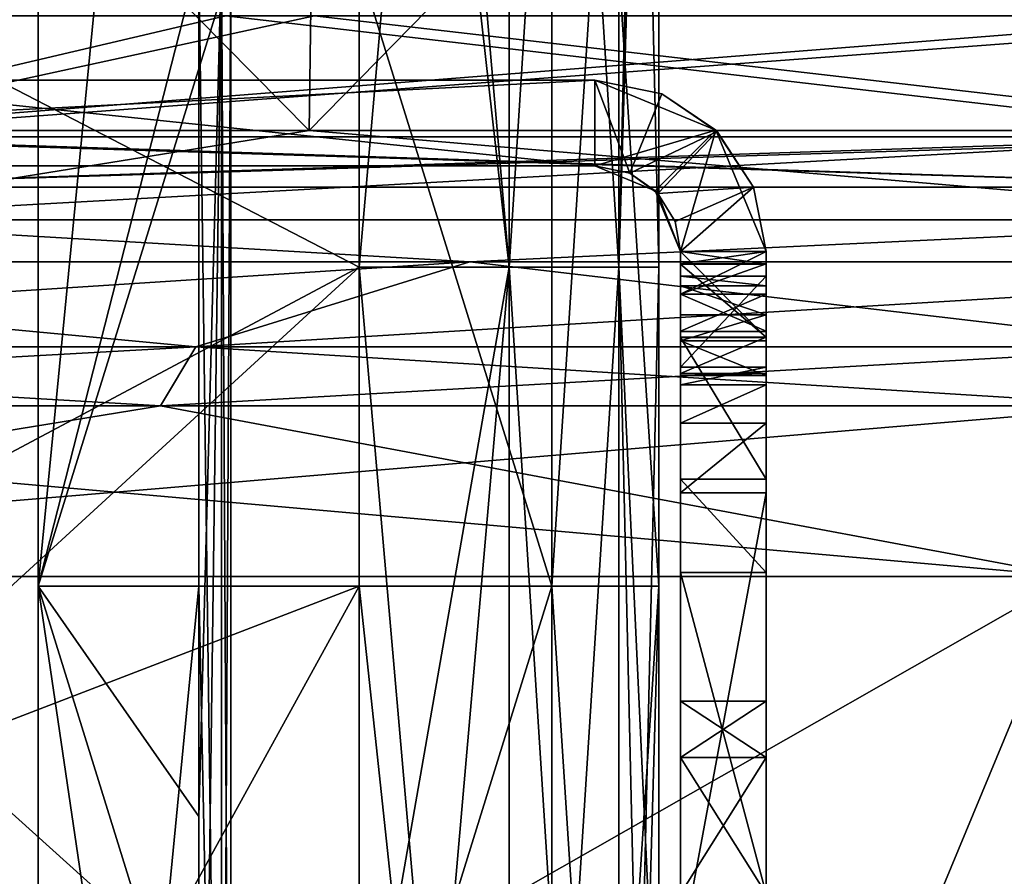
# Model space of a CAD drawing. Extents: x -207 to 207, y 0 to 988.
# Tile 20 of 144: x 45 to 68, y 186 to 206. Entities that reach past the tile are written whole.
import ezdxf

# ---------------------------------------------------------------- set-up
doc = ezdxf.new("R2010")
doc.units = 0
doc.header["$LTSCALE"] = 127.314815
for name, color, linetype in [('139', 7, 'CONTINUOUS'), ('140', 7, 'CONTINUOUS'), ('141', 7, 'CONTINUOUS'), ('142', 7, 'CONTINUOUS'), ('143', 7, 'CONTINUOUS'), ('144', 7, 'CONTINUOUS'), ('145', 7, 'CONTINUOUS'), ('146', 7, 'CONTINUOUS'), ('148', 7, 'CONTINUOUS'), ('163', 7, 'CONTINUOUS'), ('164', 7, 'CONTINUOUS'), ('165', 7, 'CONTINUOUS'), ('166', 7, 'CONTINUOUS'), ('167', 7, 'CONTINUOUS'), ('17', 7, 'CONTINUOUS'), ('173', 7, 'CONTINUOUS'), ('174', 7, 'CONTINUOUS'), ('175', 7, 'CONTINUOUS'), ('176', 7, 'CONTINUOUS'), ('177', 7, 'CONTINUOUS'), ('178', 7, 'CONTINUOUS'), ('179', 7, 'CONTINUOUS'), ('180', 7, 'CONTINUOUS'), ('181', 7, 'CONTINUOUS'), ('182', 7, 'CONTINUOUS'), ('20', 7, 'CONTINUOUS'), ('21', 7, 'CONTINUOUS'), ('22', 7, 'CONTINUOUS'), ('23', 7, 'CONTINUOUS'), ('24', 7, 'CONTINUOUS'), ('25', 7, 'CONTINUOUS'), ('26', 7, 'CONTINUOUS'), ('27', 7, 'CONTINUOUS'), ('28', 7, 'CONTINUOUS'), ('29', 7, 'CONTINUOUS'), ('30', 7, 'CONTINUOUS'), ('31', 7, 'CONTINUOUS'), ('32', 7, 'CONTINUOUS'), ('33', 7, 'CONTINUOUS'), ('34', 7, 'CONTINUOUS'), ('35', 7, 'CONTINUOUS'), ('36', 7, 'CONTINUOUS'), ('37', 7, 'CONTINUOUS'), ('38', 7, 'CONTINUOUS'), ('40', 7, 'CONTINUOUS'), ('678', 7, 'CONTINUOUS'), ('679', 7, 'CONTINUOUS'), ('680', 7, 'CONTINUOUS'), ('681', 7, 'CONTINUOUS'), ('682', 7, 'CONTINUOUS'), ('683', 7, 'CONTINUOUS'), ('684', 7, 'CONTINUOUS'), ('685', 7, 'CONTINUOUS'), ('686', 7, 'CONTINUOUS'), ('687', 7, 'CONTINUOUS'), ('701', 7, 'CONTINUOUS'), ('702', 7, 'CONTINUOUS')]:
    doc.layers.add(name, color=color, linetype=linetype)

msp = doc.modelspace()

# ---------------------------------------------------------------- linework, layer by layer
at = {"layer": '139', "color": 7, "linetype": 'CONTINUOUS'}
for points in [[(58.5, 203, -259), (19.753, 203, -199.776), (19.5, 203, -259), (58.5, 203, -259)], [(39.315, 203, -196.863), (19.753, 203, -199.776), (58.5, 203, -259), (39.315, 203, -196.863)], [(58.5, 203, -192.037), (39.315, 203, -196.863), (58.5, 203, -259), (58.5, 203, -192.037)]]:
    msp.add_3dface(points, dxfattribs=at)
at = {"layer": '140', "color": 7, "linetype": 'CONTINUOUS'}
for points in [[(39.315, 203, -196.863), (58.5, 203, -192.037), (39.315, 205, -196.863), (39.315, 203, -196.863)], [(58.5, 203, -192.037), (58.5, 205, -192.037), (39.315, 205, -196.863), (58.5, 203, -192.037)]]:
    msp.add_3dface(points, dxfattribs=at)
at = {"layer": '141', "color": 7, "linetype": 'CONTINUOUS'}
for points in [[(39.315, 205, -196.863), (58.5, 205, -192.037), (19.5, 205, -259), (39.315, 205, -196.863)], [(19.5, 205, -259), (58.5, 205, -192.037), (58.5, 205, -259), (19.5, 205, -259)]]:
    msp.add_3dface(points, dxfattribs=at)
at = {"layer": '142', "color": 7, "linetype": 'CONTINUOUS'}
for points in [[(58.5, 203, -259), (19.5, 203, -259), (58.5, 205, -259), (58.5, 203, -259)], [(19.5, 203, -259), (19.5, 205, -259), (58.5, 205, -259), (19.5, 203, -259)]]:
    msp.add_3dface(points, dxfattribs=at)
at = {"layer": '143', "color": 7, "linetype": 'CONTINUOUS'}
for points in [[(58.5, 203, -259), (58.5, 205, -259), (61.328, 203.828, -259), (58.5, 203, -259)], [(58.5, 203, -259), (61.328, 203.828, -259), (59.914, 202.414, -259), (58.5, 203, -259)], [(59.914, 202.414, -259), (61.328, 203.828, -259), (60.5, 201, -259), (59.914, 202.414, -259)], [(61.328, 203.828, -259), (62.5, 201, -259), (60.5, 201, -259), (61.328, 203.828, -259)]]:
    msp.add_3dface(points, dxfattribs=at)
at = {"layer": '144', "color": 7, "linetype": 'CONTINUOUS'}
for points in [[(58.5, 205, -259), (58.5, 205, -192.037), (60.064, 204.681, -191.554), (58.5, 205, -259)], [(61.328, 203.828, -259), (58.5, 205, -259), (60.064, 204.681, -191.554), (61.328, 203.828, -259)], [(61.358, 203.798, -191.143), (61.328, 203.828, -259), (60.064, 204.681, -191.554), (61.358, 203.798, -191.143)], [(62.5, 201, -259), (61.328, 203.828, -259), (62.5, 201, -224.886), (62.5, 201, -259)], [(62.5, 201, -224.886), (61.328, 203.828, -259), (62.5, 201, -190.773), (62.5, 201, -224.886)], [(62.5, 201, -190.773), (61.328, 203.828, -259), (62.209, 202.498, -190.868), (62.5, 201, -190.773)], [(62.209, 202.498, -190.868), (61.328, 203.828, -259), (61.358, 203.798, -191.143), (62.209, 202.498, -190.868)]]:
    msp.add_3dface(points, dxfattribs=at)
at = {"layer": '145', "color": 7, "linetype": 'CONTINUOUS'}
for points in [[(62.5, 201, -259), (62.5, 201, -224.886), (62.5, 200, -259), (62.5, 201, -259)], [(62.5, 201, -224.886), (62.5, 201, -190.773), (62.5, 195.366, -196.719), (62.5, 201, -224.886)], [(62.5, 201, -224.886), (62.5, 195.366, -196.719), (62.5, 195.366, -234.855), (62.5, 201, -224.886)], [(62.5, 201, -224.886), (62.5, 195.366, -234.855), (62.5, 200, -259), (62.5, 201, -224.886)], [(62.5, 195.366, -196.719), (62.5, 201, -190.773), (62.5, 200.7, -190.773), (62.5, 195.366, -196.719)], [(62.5, 195.366, -272.99), (62.5, 195.681, -311.458), (62.5, 201, -300), (62.5, 195.366, -272.99)], [(62.5, 200.707, -261.293), (62.5, 195.366, -272.99), (62.5, 201, -262), (62.5, 200.707, -261.293)], [(62.5, 201, -262), (62.5, 195.366, -272.99), (62.5, 201, -300), (62.5, 201, -262)], [(62.5, 201, -300), (62.5, 195.681, -311.458), (62.5, 198.99, -307.501), (62.5, 201, -300)], [(62.5, 200, -261), (62.5, 195.366, -272.99), (62.5, 200.707, -261.293), (62.5, 200, -261)], [(62.5, 199, -190.773), (62.5, 195.366, -196.719), (62.5, 200.7, -190.773), (62.5, 199, -190.773)], [(62.5, 200.426, -187.641), (62.5, 198.296, -163.3), (62.5, 198.106, -189.325), (62.5, 200.426, -187.641)], [(62.5, 200.196, -188.37), (62.5, 200.426, -187.641), (62.5, 198.913, -188.777), (62.5, 200.196, -188.37)], [(62.5, 198.913, -188.777), (62.5, 200.426, -187.641), (62.5, 198.106, -189.325), (62.5, 198.913, -188.777)], [(62.5, 199.517, -188.724), (62.5, 200.196, -188.37), (62.5, 198.913, -188.777), (62.5, 199.517, -188.724)], [(62.5, 200, -259), (62.5, 195.366, -234.855), (62.5, 199.135, -259.498), (62.5, 200, -259)], [(62.5, 199.131, -260.495), (62.5, 195.366, -272.99), (62.5, 200, -261), (62.5, 199.131, -260.495)], [(62.5, 195.366, -234.855), (62.5, 195.366, -272.99), (62.5, 199.135, -259.498), (62.5, 195.366, -234.855)], [(62.5, 199.135, -259.498), (62.5, 195.366, -272.99), (62.5, 199.131, -260.495), (62.5, 199.135, -259.498)], [(62.5, 198.148, -190.297), (62.5, 195.366, -196.719), (62.5, 199, -190.773), (62.5, 198.148, -190.297)], [(62.5, 197.888, -161.714), (62.5, 195.366, -196.719), (62.5, 198.296, -163.3), (62.5, 197.888, -161.714)], [(62.5, 198.296, -163.3), (62.5, 195.366, -196.719), (62.5, 198.106, -189.325), (62.5, 198.296, -163.3)], [(62.5, 198.106, -189.325), (62.5, 195.366, -196.719), (62.5, 198.148, -190.297), (62.5, 198.106, -189.325)], [(62.5, 196.99, -160.345), (62.5, 195.366, -196.719), (62.5, 197.888, -161.714), (62.5, 196.99, -160.345)], [(62.5, 195.366, -158.584), (62.5, 195.366, -196.719), (62.5, 196.99, -160.345), (62.5, 195.366, -158.584)], [(62.5, 195.681, -311.458), (62.5, 195.366, -272.99), (62.5, 190.5, -299.993), (62.5, 195.681, -311.458)], [(62.5, 193.501, -312.99), (62.5, 195.681, -311.458), (62.5, 178.499, -312.99), (62.5, 193.501, -312.99)], [(62.5, 178.499, -312.99), (62.5, 195.681, -311.458), (62.5, 173.01, -307.501), (62.5, 178.499, -312.99)], [(62.5, 173.01, -307.501), (62.5, 195.681, -311.458), (62.5, 186, -304.5), (62.5, 173.01, -307.501)], [(62.5, 186, -304.5), (62.5, 195.681, -311.458), (62.5, 189.182, -303.182), (62.5, 186, -304.5)], [(62.5, 189.182, -303.182), (62.5, 195.681, -311.458), (62.5, 190.5, -299.993), (62.5, 189.182, -303.182)], [(62.5, 155.23, -152.787), (62.5, 155.23, -188.34), (62.5, 195.366, -158.584), (62.5, 155.23, -152.787)], [(62.5, 183.146, -147.426), (62.5, 155.23, -152.787), (62.5, 195.366, -158.584), (62.5, 183.146, -147.426)], [(62.5, 155.23, -188.34), (62.5, 155.23, -223.894), (62.5, 195.366, -196.719), (62.5, 155.23, -188.34)], [(62.5, 195.366, -158.584), (62.5, 155.23, -188.34), (62.5, 195.366, -196.719), (62.5, 195.366, -158.584)], [(62.5, 155.23, -223.894), (62.5, 155.23, -259.447), (62.5, 195.366, -234.855), (62.5, 155.23, -223.894)], [(62.5, 195.366, -196.719), (62.5, 155.23, -223.894), (62.5, 195.366, -234.855), (62.5, 195.366, -196.719)], [(62.5, 155.23, -259.447), (62.5, 155.23, -295), (62.5, 195.366, -272.99), (62.5, 155.23, -259.447)], [(62.5, 195.366, -234.855), (62.5, 155.23, -259.447), (62.5, 195.366, -272.99), (62.5, 195.366, -234.855)], [(62.5, 195.366, -272.99), (62.5, 155.23, -295), (62.5, 166, -295), (62.5, 195.366, -272.99)], [(62.5, 184.586, -146.9), (62.5, 183.146, -147.426), (62.5, 195.366, -158.584), (62.5, 184.586, -146.9)], [(62.5, 195.366, -272.99), (62.5, 166, -295), (62.5, 186, -295.5), (62.5, 195.366, -272.99)], [(62.5, 190.5, -299.993), (62.5, 195.366, -272.99), (62.5, 189.184, -296.82), (62.5, 190.5, -299.993)], [(62.5, 189.184, -296.82), (62.5, 195.366, -272.99), (62.5, 186, -295.5), (62.5, 189.184, -296.82)], [(62.5, 186, -315), (62.5, 193.501, -312.99), (62.5, 178.499, -312.99), (62.5, 186, -315)]]:
    msp.add_3dface(points, dxfattribs=at)
at = {"layer": '146', "color": 7, "linetype": 'CONTINUOUS'}
for points in [[(62.5, 189.182, -303.182), (62.5, 190.5, -299.993), (60.5, 189.184, -303.18), (62.5, 189.182, -303.182)], [(62.5, 190.5, -299.993), (62.5, 189.184, -296.82), (60.5, 190.5, -300.007), (62.5, 190.5, -299.993)], [(62.5, 190.5, -299.993), (60.5, 190.5, -300.007), (60.5, 189.184, -303.18), (62.5, 190.5, -299.993)], [(62.5, 189.184, -296.82), (60.5, 189.182, -296.818), (60.5, 190.5, -300.007), (62.5, 189.184, -296.82)], [(62.5, 189.182, -303.182), (60.5, 189.184, -303.18), (60.5, 186, -304.5), (62.5, 189.182, -303.182)], [(62.5, 189.184, -296.82), (62.5, 186, -295.5), (60.5, 189.182, -296.818), (62.5, 189.184, -296.82)], [(62.5, 186, -304.5), (62.5, 189.182, -303.182), (60.5, 186, -304.5), (62.5, 186, -304.5)], [(62.5, 186, -295.5), (60.5, 186, -295.5), (60.5, 189.182, -296.818), (62.5, 186, -295.5)]]:
    msp.add_3dface(points, dxfattribs=at)
at = {"layer": '148', "color": 7, "linetype": 'CONTINUOUS'}
for points in [[(60.5, 201, -259), (60.5, 200, -259), (60.5, 195.366, -234.855), (60.5, 201, -259)], [(60.5, 201, -259), (60.5, 195.366, -234.855), (60.5, 201, -224.886), (60.5, 201, -259)], [(60.5, 201, -300), (60.5, 198.99, -307.501), (60.5, 195.366, -272.99), (60.5, 201, -300)], [(60.5, 201, -262), (60.5, 201, -300), (60.5, 195.366, -272.99), (60.5, 201, -262)], [(60.5, 201, -262), (60.5, 200, -261), (60.5, 200.707, -261.293), (60.5, 201, -262)], [(60.5, 200, -261), (60.5, 201, -262), (60.5, 199.135, -260.502), (60.5, 200, -261)], [(60.5, 199.135, -260.502), (60.5, 201, -262), (60.5, 195.366, -272.99), (60.5, 199.135, -260.502)], [(60.5, 195.366, -234.855), (60.5, 195.366, -196.719), (60.5, 201, -224.886), (60.5, 195.366, -234.855)], [(60.5, 201, -224.886), (60.5, 195.366, -196.719), (60.5, 199, -190.773), (60.5, 201, -224.886)], [(60.5, 201, -190.773), (60.5, 201, -224.886), (60.5, 200.7, -190.773), (60.5, 201, -190.773)], [(60.5, 200.7, -190.773), (60.5, 201, -224.886), (60.5, 199, -190.773), (60.5, 200.7, -190.773)], [(60.5, 200.196, -188.37), (60.5, 195.366, -158.584), (60.5, 200.426, -187.641), (60.5, 200.196, -188.37)], [(60.5, 200.426, -187.641), (60.5, 195.366, -158.584), (60.5, 198.296, -163.3), (60.5, 200.426, -187.641)], [(60.5, 199.517, -188.724), (60.5, 195.366, -158.584), (60.5, 200.196, -188.37), (60.5, 199.517, -188.724)], [(60.5, 200, -259), (60.5, 199.131, -259.505), (60.5, 195.366, -234.855), (60.5, 200, -259)], [(60.5, 198.913, -188.777), (60.5, 195.366, -158.584), (60.5, 199.517, -188.724), (60.5, 198.913, -188.777)], [(60.5, 199.131, -259.505), (60.5, 199.135, -260.502), (60.5, 195.366, -234.855), (60.5, 199.131, -259.505)], [(60.5, 199.135, -260.502), (60.5, 195.366, -272.99), (60.5, 195.366, -234.855), (60.5, 199.135, -260.502)], [(60.5, 199, -190.773), (60.5, 195.366, -196.719), (60.5, 198.148, -190.297), (60.5, 199, -190.773)], [(60.5, 198.99, -307.501), (60.5, 195.681, -311.458), (60.5, 195.366, -272.99), (60.5, 198.99, -307.501)], [(60.5, 198.106, -189.325), (60.5, 195.366, -158.584), (60.5, 198.913, -188.777), (60.5, 198.106, -189.325)], [(60.5, 198.296, -163.3), (60.5, 195.366, -158.584), (60.5, 197.888, -161.714), (60.5, 198.296, -163.3)], [(60.5, 195.366, -196.719), (60.5, 195.366, -158.584), (60.5, 198.148, -190.297), (60.5, 195.366, -196.719)], [(60.5, 198.148, -190.297), (60.5, 195.366, -158.584), (60.5, 198.106, -189.325), (60.5, 198.148, -190.297)], [(60.5, 197.888, -161.714), (60.5, 195.366, -158.584), (60.5, 196.99, -160.345), (60.5, 197.888, -161.714)], [(60.5, 173.01, -307.501), (60.5, 195.681, -311.458), (60.5, 193.501, -312.99), (60.5, 173.01, -307.501)], [(60.5, 195.681, -311.458), (60.5, 173.01, -307.501), (60.5, 186, -304.5), (60.5, 195.681, -311.458)], [(60.5, 195.366, -272.99), (60.5, 195.681, -311.458), (60.5, 189.182, -296.818), (60.5, 195.366, -272.99)], [(60.5, 189.182, -296.818), (60.5, 195.681, -311.458), (60.5, 190.5, -300.007), (60.5, 189.182, -296.818)], [(60.5, 190.5, -300.007), (60.5, 195.681, -311.458), (60.5, 189.184, -303.18), (60.5, 190.5, -300.007)], [(60.5, 189.184, -303.18), (60.5, 195.681, -311.458), (60.5, 186, -304.5), (60.5, 189.184, -303.18)], [(60.5, 195.366, -272.99), (60.5, 166, -295), (60.5, 155.23, -259.447), (60.5, 195.366, -272.99)], [(60.5, 166, -295), (60.5, 195.366, -272.99), (60.5, 186, -295.5), (60.5, 166, -295)], [(60.5, 195.366, -234.855), (60.5, 195.366, -272.99), (60.5, 155.23, -259.447), (60.5, 195.366, -234.855)], [(60.5, 186, -295.5), (60.5, 195.366, -272.99), (60.5, 189.182, -296.818), (60.5, 186, -295.5)], [(60.5, 195.366, -196.719), (60.5, 195.366, -234.855), (60.5, 155.23, -223.894), (60.5, 195.366, -196.719)], [(60.5, 155.23, -223.894), (60.5, 195.366, -234.855), (60.5, 155.23, -259.447), (60.5, 155.23, -223.894)], [(60.5, 195.366, -158.584), (60.5, 195.366, -196.719), (60.5, 155.23, -188.34), (60.5, 195.366, -158.584)], [(60.5, 155.23, -188.34), (60.5, 195.366, -196.719), (60.5, 155.23, -223.894), (60.5, 155.23, -188.34)], [(60.5, 184.586, -146.9), (60.5, 195.366, -158.584), (60.5, 183.147, -147.426), (60.5, 184.586, -146.9)], [(60.5, 183.147, -147.426), (60.5, 195.366, -158.584), (60.5, 155.23, -152.787), (60.5, 183.147, -147.426)], [(60.5, 155.23, -152.787), (60.5, 195.366, -158.584), (60.5, 155.23, -188.34), (60.5, 155.23, -152.787)], [(60.5, 186, -315), (60.5, 178.499, -312.99), (60.5, 193.501, -312.99), (60.5, 186, -315)], [(60.5, 178.499, -312.99), (60.5, 173.01, -307.501), (60.5, 193.501, -312.99), (60.5, 178.499, -312.99)]]:
    msp.add_3dface(points, dxfattribs=at)
at = {"layer": '163', "color": 7, "linetype": 'CONTINUOUS'}
for points in [[(62.5, 201, -300), (62.5, 198.99, -307.501), (60.5, 201, -300), (62.5, 201, -300)], [(60.5, 201, -300), (62.5, 198.99, -307.501), (60.5, 198.99, -307.501), (60.5, 201, -300)], [(62.5, 198.99, -307.501), (62.5, 195.681, -311.458), (60.5, 198.99, -307.501), (62.5, 198.99, -307.501)], [(60.5, 198.99, -307.501), (62.5, 195.681, -311.458), (60.5, 195.681, -311.458), (60.5, 198.99, -307.501)], [(62.5, 195.681, -311.458), (62.5, 193.501, -312.99), (60.5, 195.681, -311.458), (62.5, 195.681, -311.458)], [(60.5, 195.681, -311.458), (62.5, 193.501, -312.99), (60.5, 193.501, -312.99), (60.5, 195.681, -311.458)], [(62.5, 193.501, -312.99), (62.5, 186, -315), (60.5, 193.501, -312.99), (62.5, 193.501, -312.99)], [(62.5, 186, -315), (60.5, 186, -315), (60.5, 193.501, -312.99), (62.5, 186, -315)]]:
    msp.add_3dface(points, dxfattribs=at)
at = {"layer": '164', "color": 7, "linetype": 'CONTINUOUS'}
for points in [[(62.5, 201, -262), (62.5, 201, -300), (60.5, 201, -262), (62.5, 201, -262)], [(62.5, 201, -300), (60.5, 201, -300), (60.5, 201, -262), (62.5, 201, -300)]]:
    msp.add_3dface(points, dxfattribs=at)
at = {"layer": '165', "color": 7, "linetype": 'CONTINUOUS'}
for points in [[(62.5, 200.707, -261.293), (62.5, 201, -262), (60.5, 200.707, -261.293), (62.5, 200.707, -261.293)], [(62.5, 201, -262), (60.5, 201, -262), (60.5, 200.707, -261.293), (62.5, 201, -262)], [(62.5, 200, -261), (62.5, 200.707, -261.293), (60.5, 200, -261), (62.5, 200, -261)], [(60.5, 200, -261), (62.5, 200.707, -261.293), (60.5, 200.707, -261.293), (60.5, 200, -261)]]:
    msp.add_3dface(points, dxfattribs=at)
at = {"layer": '166', "color": 7, "linetype": 'CONTINUOUS'}
for points in [[(62.5, 200, -259), (62.5, 199.135, -259.498), (60.5, 200, -259), (62.5, 200, -259)], [(60.5, 200, -259), (62.5, 199.135, -259.498), (60.5, 199.131, -259.505), (60.5, 200, -259)], [(62.5, 199.131, -260.495), (62.5, 200, -261), (60.5, 199.135, -260.502), (62.5, 199.131, -260.495)], [(62.5, 200, -261), (60.5, 200, -261), (60.5, 199.135, -260.502), (62.5, 200, -261)], [(62.5, 199.135, -259.498), (62.5, 199.131, -260.495), (60.5, 199.131, -259.505), (62.5, 199.135, -259.498)], [(60.5, 199.131, -259.505), (62.5, 199.131, -260.495), (60.5, 199.135, -260.502), (60.5, 199.131, -259.505)]]:
    msp.add_3dface(points, dxfattribs=at)
at = {"layer": '167', "color": 7, "linetype": 'CONTINUOUS'}
for points in [[(60.5, 201, -259), (62.5, 201, -259), (60.5, 200, -259), (60.5, 201, -259)], [(62.5, 201, -259), (62.5, 200, -259), (60.5, 200, -259), (62.5, 201, -259)]]:
    msp.add_3dface(points, dxfattribs=at)
at = {"layer": '17', "color": 7, "linetype": 'CONTINUOUS'}
for points in [[(53, 220.704, -340), (53, 200.636, -340), (39, 207.876, -340), (53, 220.704, -340)], [(39, 207.876, -340), (53, 200.636, -340), (39, 193.182, -340), (39, 207.876, -340)], [(53, 200.636, -340), (53, 180.568, -340), (39, 193.182, -340), (53, 200.636, -340)], [(39, 193.182, -340), (53, 180.568, -340), (39, 167.741, -340), (39, 193.182, -340)]]:
    msp.add_3dface(points, dxfattribs=at)
at = {"layer": '173', "color": 7, "linetype": 'CONTINUOUS'}
for points in [[(62.5, 195.366, -158.584), (62.5, 196.99, -160.345), (60.5, 195.366, -158.584), (62.5, 195.366, -158.584)], [(60.5, 195.366, -158.584), (62.5, 196.99, -160.345), (60.5, 196.99, -160.345), (60.5, 195.366, -158.584)], [(62.5, 184.586, -146.9), (62.5, 195.366, -158.584), (60.5, 184.586, -146.9), (62.5, 184.586, -146.9)], [(62.5, 195.366, -158.584), (60.5, 195.366, -158.584), (60.5, 184.586, -146.9), (62.5, 195.366, -158.584)]]:
    msp.add_3dface(points, dxfattribs=at)
at = {"layer": '174', "color": 7, "linetype": 'CONTINUOUS'}
for points in [[(62.5, 197.888, -161.714), (62.5, 198.296, -163.3), (60.5, 197.888, -161.714), (62.5, 197.888, -161.714)], [(62.5, 198.296, -163.3), (60.5, 198.296, -163.3), (60.5, 197.888, -161.714), (62.5, 198.296, -163.3)], [(62.5, 196.99, -160.345), (62.5, 197.888, -161.714), (60.5, 196.99, -160.345), (62.5, 196.99, -160.345)], [(62.5, 197.888, -161.714), (60.5, 197.888, -161.714), (60.5, 196.99, -160.345), (62.5, 197.888, -161.714)]]:
    msp.add_3dface(points, dxfattribs=at)
at = {"layer": '175', "color": 7, "linetype": 'CONTINUOUS'}
for points in [[(62.5, 198.296, -163.3), (62.5, 200.426, -187.641), (60.5, 198.296, -163.3), (62.5, 198.296, -163.3)], [(62.5, 200.426, -187.641), (60.5, 200.426, -187.641), (60.5, 198.296, -163.3), (62.5, 200.426, -187.641)]]:
    msp.add_3dface(points, dxfattribs=at)
at = {"layer": '176', "color": 7, "linetype": 'CONTINUOUS'}
for points in [[(62.5, 200.426, -187.641), (62.5, 200.196, -188.37), (60.5, 200.426, -187.641), (62.5, 200.426, -187.641)], [(62.5, 200.196, -188.37), (60.5, 200.196, -188.37), (60.5, 200.426, -187.641), (62.5, 200.196, -188.37)], [(62.5, 200.196, -188.37), (62.5, 199.517, -188.724), (60.5, 200.196, -188.37), (62.5, 200.196, -188.37)], [(62.5, 199.517, -188.724), (60.5, 199.517, -188.724), (60.5, 200.196, -188.37), (62.5, 199.517, -188.724)]]:
    msp.add_3dface(points, dxfattribs=at)
at = {"layer": '177', "color": 7, "linetype": 'CONTINUOUS'}
for points in [[(62.5, 199.517, -188.724), (62.5, 198.913, -188.777), (60.5, 198.913, -188.777), (62.5, 199.517, -188.724)], [(62.5, 199.517, -188.724), (60.5, 198.913, -188.777), (60.5, 199.517, -188.724), (62.5, 199.517, -188.724)]]:
    msp.add_3dface(points, dxfattribs=at)
at = {"layer": '178', "color": 7, "linetype": 'CONTINUOUS'}
for points in [[(62.5, 198.148, -190.297), (62.5, 199, -190.773), (60.5, 198.148, -190.297), (62.5, 198.148, -190.297)], [(62.5, 199, -190.773), (60.5, 199, -190.773), (60.5, 198.148, -190.297), (62.5, 199, -190.773)], [(62.5, 198.913, -188.777), (62.5, 198.106, -189.325), (60.5, 198.913, -188.777), (62.5, 198.913, -188.777)], [(62.5, 198.106, -189.325), (60.5, 198.106, -189.325), (60.5, 198.913, -188.777), (62.5, 198.106, -189.325)], [(62.5, 198.106, -189.325), (62.5, 198.148, -190.297), (60.5, 198.106, -189.325), (62.5, 198.106, -189.325)], [(62.5, 198.148, -190.297), (60.5, 198.148, -190.297), (60.5, 198.106, -189.325), (62.5, 198.148, -190.297)]]:
    msp.add_3dface(points, dxfattribs=at)
at = {"layer": '179', "color": 7, "linetype": 'CONTINUOUS'}
for points in [[(62.5, 199, -190.773), (62.5, 200.7, -190.773), (60.5, 200.7, -190.773), (62.5, 199, -190.773)], [(62.5, 199, -190.773), (60.5, 200.7, -190.773), (60.5, 199, -190.773), (62.5, 199, -190.773)]]:
    msp.add_3dface(points, dxfattribs=at)
at = {"layer": '180', "color": 7, "linetype": 'CONTINUOUS'}
for points in [[(62.5, 200.7, -190.773), (62.5, 201, -190.773), (60.5, 201, -190.773), (62.5, 200.7, -190.773)], [(62.5, 200.7, -190.773), (60.5, 201, -190.773), (60.5, 200.7, -190.773), (62.5, 200.7, -190.773)]]:
    msp.add_3dface(points, dxfattribs=at)
at = {"layer": '181', "color": 7, "linetype": 'CONTINUOUS'}
for points in [[(58.5, 205, -192.037), (58.5, 203, -192.037), (59.319, 202.825, -191.531), (58.5, 205, -192.037)], [(60.064, 204.681, -191.554), (58.5, 205, -192.037), (59.319, 202.825, -191.531), (60.064, 204.681, -191.554)], [(61.358, 203.798, -191.143), (60.064, 204.681, -191.554), (59.319, 202.825, -191.531), (61.358, 203.798, -191.143)], [(61.358, 203.798, -191.143), (59.319, 202.825, -191.531), (59.972, 202.354, -191.115), (61.358, 203.798, -191.143)], [(62.209, 202.498, -190.868), (61.358, 203.798, -191.143), (59.972, 202.354, -191.115), (62.209, 202.498, -190.868)], [(62.209, 202.498, -190.868), (59.972, 202.354, -191.115), (60.375, 201.697, -190.855), (62.209, 202.498, -190.868)], [(60.5, 201, -190.773), (62.209, 202.498, -190.868), (60.375, 201.697, -190.855), (60.5, 201, -190.773)], [(62.5, 201, -190.773), (62.209, 202.498, -190.868), (60.5, 201, -190.773), (62.5, 201, -190.773)]]:
    msp.add_3dface(points, dxfattribs=at)
at = {"layer": '182', "color": 7, "linetype": 'CONTINUOUS'}
for points in [[(58.5, 203, -192.037), (58.5, 203, -259), (59.914, 202.414, -259), (58.5, 203, -192.037)], [(58.5, 203, -192.037), (59.914, 202.414, -259), (59.319, 202.825, -191.531), (58.5, 203, -192.037)], [(59.319, 202.825, -191.531), (59.914, 202.414, -259), (59.972, 202.354, -191.115), (59.319, 202.825, -191.531)], [(59.914, 202.414, -259), (60.5, 201, -259), (59.972, 202.354, -191.115), (59.914, 202.414, -259)], [(59.972, 202.354, -191.115), (60.5, 201, -259), (60.375, 201.697, -190.855), (59.972, 202.354, -191.115)], [(60.5, 201, -259), (60.5, 201, -224.886), (60.375, 201.697, -190.855), (60.5, 201, -259)], [(60.5, 201, -224.886), (60.5, 201, -190.773), (60.375, 201.697, -190.855), (60.5, 201, -224.886)]]:
    msp.add_3dface(points, dxfattribs=at)
at = {"layer": '20', "color": 7, "linetype": 'CONTINUOUS'}
for points in [[(53, 220.704, -340), (56.5, 240.771, -339.062), (53, 200.636, -340), (53, 220.704, -340)], [(53, 200.636, -340), (56.5, 240.771, -339.062), (56.5, 200.636, -339.062), (53, 200.636, -340)], [(56.5, 240.771, -339.062), (59.062, 240.771, -336.5), (56.5, 200.636, -339.062), (56.5, 240.771, -339.062)], [(56.5, 200.636, -339.062), (59.062, 240.771, -336.5), (59.062, 200.636, -336.5), (56.5, 200.636, -339.062)], [(60, 240.771, -333), (60, 231.818, -333), (59.062, 200.636, -336.5), (60, 240.771, -333)], [(59.062, 240.771, -336.5), (60, 240.771, -333), (59.062, 200.636, -336.5), (59.062, 240.771, -336.5)], [(60, 231.818, -333), (60, 200.636, -333), (59.062, 200.636, -336.5), (60, 231.818, -333)], [(53, 200.636, -340), (56.5, 200.636, -339.062), (53, 180.568, -340), (53, 200.636, -340)], [(53, 180.568, -340), (56.5, 200.636, -339.062), (53, 160.501, -340), (53, 180.568, -340)], [(53, 160.501, -340), (56.5, 200.636, -339.062), (56.5, 160.501, -339.062), (53, 160.501, -340)], [(56.5, 200.636, -339.062), (59.062, 200.636, -336.5), (56.5, 160.501, -339.062), (56.5, 200.636, -339.062)], [(56.5, 160.501, -339.062), (59.062, 200.636, -336.5), (59.062, 160.501, -336.5), (56.5, 160.501, -339.062)], [(60, 200.636, -333), (60, 193.182, -333), (59.062, 160.501, -336.5), (60, 200.636, -333)], [(59.062, 200.636, -336.5), (60, 200.636, -333), (59.062, 160.501, -336.5), (59.062, 200.636, -336.5)], [(60, 193.182, -333), (60, 160.501, -333), (59.062, 160.501, -336.5), (60, 193.182, -333)]]:
    msp.add_3dface(points, dxfattribs=at)
at = {"layer": '21', "color": 7, "linetype": 'CONTINUOUS'}
for points in [[(60, 231.818, -307.5), (60, 193.182, -307.5), (60, 231.818, -333), (60, 231.818, -307.5)], [(60, 231.818, -333), (60, 193.182, -307.5), (60, 200.636, -333), (60, 231.818, -333)], [(60, 200.636, -333), (60, 193.182, -307.5), (60, 193.182, -333), (60, 200.636, -333)], [(60, 193.182, -307.5), (60, 154.545, -307.5), (60, 193.182, -333), (60, 193.182, -307.5)], [(60, 193.182, -333), (60, 154.545, -307.5), (60, 160.501, -333), (60, 193.182, -333)]]:
    msp.add_3dface(points, dxfattribs=at)
at = {"layer": '22', "color": 7, "linetype": 'CONTINUOUS'}
for points in [[(57.5, 231.818, -307.5), (57.5, 193.182, -307.5), (60, 231.818, -307.5), (57.5, 231.818, -307.5)], [(60, 231.818, -307.5), (57.5, 193.182, -307.5), (60, 193.182, -307.5), (60, 231.818, -307.5)], [(57.5, 193.182, -307.5), (57.5, 154.545, -307.5), (60, 193.182, -307.5), (57.5, 193.182, -307.5)], [(60, 193.182, -307.5), (57.5, 154.545, -307.5), (60, 154.545, -307.5), (60, 193.182, -307.5)]]:
    msp.add_3dface(points, dxfattribs=at)
at = {"layer": '23', "color": 7, "linetype": 'CONTINUOUS'}
for points in [[(57.5, 231.818, -315), (57.5, 193.182, -315), (57.5, 231.818, -307.5), (57.5, 231.818, -315)], [(57.5, 231.818, -307.5), (57.5, 193.182, -315), (57.5, 193.182, -307.5), (57.5, 231.818, -307.5)], [(57.5, 193.182, -315), (57.5, 154.545, -315), (57.5, 193.182, -307.5), (57.5, 193.182, -315)], [(57.5, 193.182, -307.5), (57.5, 154.545, -315), (57.5, 154.545, -307.5), (57.5, 193.182, -307.5)]]:
    msp.add_3dface(points, dxfattribs=at)
at = {"layer": '24', "color": 7, "linetype": 'CONTINUOUS'}
for points in [[(45.5, 231.818, -315), (45.5, 193.182, -315), (57.5, 231.818, -315), (45.5, 231.818, -315)], [(57.5, 231.818, -315), (45.5, 193.182, -315), (57.5, 193.182, -315), (57.5, 231.818, -315)], [(45.5, 193.182, -315), (45.5, 154.545, -315), (57.5, 193.182, -315), (45.5, 193.182, -315)], [(57.5, 193.182, -315), (45.5, 154.545, -315), (57.5, 154.545, -315), (57.5, 193.182, -315)]]:
    msp.add_3dface(points, dxfattribs=at)
at = {"layer": '25', "color": 7, "linetype": 'CONTINUOUS'}
for points in [[(45.5, 231.818, -306.5), (45.5, 193.182, -306.5), (45.5, 231.818, -315), (45.5, 231.818, -306.5)], [(45.5, 231.818, -315), (45.5, 193.182, -306.5), (45.5, 193.182, -315), (45.5, 231.818, -315)], [(45.5, 193.182, -306.5), (45.5, 154.545, -306.5), (45.5, 193.182, -315), (45.5, 193.182, -306.5)], [(45.5, 193.182, -315), (45.5, 154.545, -306.5), (45.5, 154.545, -315), (45.5, 193.182, -315)]]:
    msp.add_3dface(points, dxfattribs=at)
at = {"layer": '26', "color": 7, "linetype": 'CONTINUOUS'}
for points in [[(45.5, 231.818, -295), (45.5, 193.182, -295), (45.5, 231.818, -305), (45.5, 231.818, -295)], [(45.5, 231.818, -305), (45.5, 193.182, -295), (45.5, 193.182, -305), (45.5, 231.818, -305)], [(45.5, 193.182, -295), (45.5, 154.545, -295), (45.5, 193.182, -305), (45.5, 193.182, -295)], [(45.5, 193.182, -305), (45.5, 154.545, -295), (45.5, 154.545, -305), (45.5, 193.182, -305)]]:
    msp.add_3dface(points, dxfattribs=at)
at = {"layer": '27', "color": 7, "linetype": 'CONTINUOUS'}
for points in [[(45.5, 231.818, -285), (45.5, 193.182, -285), (45.5, 231.818, -293.5), (45.5, 231.818, -285)], [(45.5, 231.818, -293.5), (45.5, 193.182, -285), (45.5, 193.182, -293.5), (45.5, 231.818, -293.5)], [(45.5, 193.182, -285), (45.5, 154.545, -285), (45.5, 193.182, -293.5), (45.5, 193.182, -285)], [(45.5, 193.182, -293.5), (45.5, 154.545, -285), (45.5, 154.545, -293.5), (45.5, 193.182, -293.5)]]:
    msp.add_3dface(points, dxfattribs=at)
at = {"layer": '28', "color": 7, "linetype": 'CONTINUOUS'}
for points in [[(45.5, 231.818, -306.5), (49.25, 207.876, -306.5), (45.5, 193.182, -306.5), (45.5, 231.818, -306.5)], [(49.25, 207.876, -306.5), (49.25, 187.809, -306.5), (45.5, 193.182, -306.5), (49.25, 207.876, -306.5)], [(49.25, 187.809, -306.5), (49.25, 167.741, -306.5), (45.5, 193.182, -306.5), (49.25, 187.809, -306.5)], [(45.5, 193.182, -306.5), (49.25, 167.741, -306.5), (45.5, 154.545, -306.5), (45.5, 193.182, -306.5)]]:
    msp.add_3dface(points, dxfattribs=at)
at = {"layer": '29', "color": 7, "linetype": 'CONTINUOUS'}
for points in [[(49.25, 207.876, -305), (49.25, 193.182, -305), (49.78, 167.741, -305.22), (49.25, 207.876, -305)], [(49.25, 207.876, -305), (49.78, 167.741, -305.22), (49.78, 207.876, -305.22), (49.25, 207.876, -305)], [(49.78, 167.741, -306.28), (49.25, 167.741, -306.5), (49.78, 207.876, -306.28), (49.78, 167.741, -306.28)], [(49.78, 207.876, -306.28), (49.25, 167.741, -306.5), (49.25, 187.809, -306.5), (49.78, 207.876, -306.28)], [(49.25, 207.876, -306.5), (49.78, 207.876, -306.28), (49.25, 187.809, -306.5), (49.25, 207.876, -306.5)], [(49.78, 167.741, -305.22), (50, 167.741, -305.75), (49.78, 207.876, -305.22), (49.78, 167.741, -305.22)], [(50, 167.741, -305.75), (49.78, 167.741, -306.28), (50, 207.876, -305.75), (50, 167.741, -305.75)], [(49.78, 207.876, -305.22), (50, 167.741, -305.75), (50, 207.876, -305.75), (49.78, 207.876, -305.22)], [(50, 207.876, -305.75), (49.78, 167.741, -306.28), (49.78, 207.876, -306.28), (50, 207.876, -305.75)], [(49.25, 193.182, -305), (49.25, 167.741, -305), (49.78, 167.741, -305.22), (49.25, 193.182, -305)]]:
    msp.add_3dface(points, dxfattribs=at)
at = {"layer": '30', "color": 7, "linetype": 'CONTINUOUS'}
for points in [[(45.5, 231.818, -305), (45.5, 193.182, -305), (49.25, 231.818, -305), (45.5, 231.818, -305)], [(49.25, 231.818, -305), (45.5, 193.182, -305), (49.25, 207.876, -305), (49.25, 231.818, -305)], [(49.25, 207.876, -305), (45.5, 193.182, -305), (49.25, 193.182, -305), (49.25, 207.876, -305)], [(45.5, 193.182, -305), (45.5, 154.545, -305), (49.25, 193.182, -305), (45.5, 193.182, -305)], [(49.25, 193.182, -305), (45.5, 154.545, -305), (49.25, 167.741, -305), (49.25, 193.182, -305)]]:
    msp.add_3dface(points, dxfattribs=at)
at = {"layer": '31', "color": 7, "linetype": 'CONTINUOUS'}
for points in [[(45.5, 231.818, -295), (49.25, 207.876, -295), (45.5, 193.182, -295), (45.5, 231.818, -295)], [(49.25, 207.876, -295), (49.25, 187.809, -295), (45.5, 193.182, -295), (49.25, 207.876, -295)], [(49.25, 187.809, -295), (49.25, 167.741, -295), (45.5, 193.182, -295), (49.25, 187.809, -295)], [(45.5, 193.182, -295), (49.25, 167.741, -295), (45.5, 154.545, -295), (45.5, 193.182, -295)]]:
    msp.add_3dface(points, dxfattribs=at)
at = {"layer": '32', "color": 7, "linetype": 'CONTINUOUS'}
for points in [[(49.25, 207.876, -293.5), (49.25, 193.182, -293.5), (49.78, 167.741, -293.72), (49.25, 207.876, -293.5)], [(49.25, 207.876, -293.5), (49.78, 167.741, -293.72), (49.78, 207.876, -293.72), (49.25, 207.876, -293.5)], [(49.78, 167.741, -294.78), (49.25, 167.741, -295), (49.78, 207.876, -294.78), (49.78, 167.741, -294.78)], [(49.78, 207.876, -294.78), (49.25, 167.741, -295), (49.25, 187.809, -295), (49.78, 207.876, -294.78)], [(49.25, 207.876, -295), (49.78, 207.876, -294.78), (49.25, 187.809, -295), (49.25, 207.876, -295)], [(49.78, 167.741, -293.72), (50, 167.741, -294.25), (49.78, 207.876, -293.72), (49.78, 167.741, -293.72)], [(50, 167.741, -294.25), (49.78, 167.741, -294.78), (50, 207.876, -294.25), (50, 167.741, -294.25)], [(49.78, 207.876, -293.72), (50, 167.741, -294.25), (50, 207.876, -294.25), (49.78, 207.876, -293.72)], [(50, 207.876, -294.25), (49.78, 167.741, -294.78), (49.78, 207.876, -294.78), (50, 207.876, -294.25)], [(49.25, 193.182, -293.5), (49.25, 167.741, -293.5), (49.78, 167.741, -293.72), (49.25, 193.182, -293.5)]]:
    msp.add_3dface(points, dxfattribs=at)
at = {"layer": '33', "color": 7, "linetype": 'CONTINUOUS'}
for points in [[(45.5, 231.818, -293.5), (45.5, 193.182, -293.5), (49.25, 231.818, -293.5), (45.5, 231.818, -293.5)], [(49.25, 231.818, -293.5), (45.5, 193.182, -293.5), (49.25, 207.876, -293.5), (49.25, 231.818, -293.5)], [(49.25, 207.876, -293.5), (45.5, 193.182, -293.5), (49.25, 193.182, -293.5), (49.25, 207.876, -293.5)], [(45.5, 193.182, -293.5), (45.5, 154.545, -293.5), (49.25, 193.182, -293.5), (45.5, 193.182, -293.5)], [(49.25, 193.182, -293.5), (45.5, 154.545, -293.5), (49.25, 167.741, -293.5), (49.25, 193.182, -293.5)]]:
    msp.add_3dface(points, dxfattribs=at)
at = {"layer": '34', "color": 7, "linetype": 'CONTINUOUS'}
for points in [[(57.5, 231.818, -285), (57.5, 193.182, -285), (45.5, 231.818, -285), (57.5, 231.818, -285)], [(45.5, 231.818, -285), (57.5, 193.182, -285), (45.5, 193.182, -285), (45.5, 231.818, -285)], [(57.5, 193.182, -285), (57.5, 154.545, -285), (45.5, 193.182, -285), (57.5, 193.182, -285)], [(45.5, 193.182, -285), (57.5, 154.545, -285), (45.5, 154.545, -285), (45.5, 193.182, -285)]]:
    msp.add_3dface(points, dxfattribs=at)
at = {"layer": '35', "color": 7, "linetype": 'CONTINUOUS'}
for points in [[(57.5, 231.818, -292.5), (57.5, 193.182, -292.5), (57.5, 231.818, -285), (57.5, 231.818, -292.5)], [(57.5, 231.818, -285), (57.5, 193.182, -292.5), (57.5, 193.182, -285), (57.5, 231.818, -285)], [(57.5, 193.182, -292.5), (57.5, 154.545, -292.5), (57.5, 193.182, -285), (57.5, 193.182, -292.5)], [(57.5, 193.182, -285), (57.5, 154.545, -292.5), (57.5, 154.545, -285), (57.5, 193.182, -285)]]:
    msp.add_3dface(points, dxfattribs=at)
at = {"layer": '36', "color": 7, "linetype": 'CONTINUOUS'}
for points in [[(60, 231.818, -292.5), (60, 193.182, -292.5), (57.5, 231.818, -292.5), (60, 231.818, -292.5)], [(57.5, 231.818, -292.5), (60, 193.182, -292.5), (57.5, 193.182, -292.5), (57.5, 231.818, -292.5)], [(60, 193.182, -292.5), (60, 154.545, -292.5), (57.5, 193.182, -292.5), (60, 193.182, -292.5)], [(57.5, 193.182, -292.5), (60, 154.545, -292.5), (57.5, 154.545, -292.5), (57.5, 193.182, -292.5)]]:
    msp.add_3dface(points, dxfattribs=at)
at = {"layer": '37', "color": 7, "linetype": 'CONTINUOUS'}
for points in [[(60, 220.704, -267), (60, 200.636, -267), (60, 231.818, -292.5), (60, 220.704, -267)], [(60, 231.818, -292.5), (60, 200.636, -267), (60, 193.182, -292.5), (60, 231.818, -292.5)], [(60, 200.636, -267), (60, 180.568, -267), (60, 193.182, -292.5), (60, 200.636, -267)], [(60, 180.568, -267), (60, 160.501, -267), (60, 193.182, -292.5), (60, 180.568, -267)], [(60, 193.182, -292.5), (60, 160.501, -267), (60, 154.545, -292.5), (60, 193.182, -292.5)]]:
    msp.add_3dface(points, dxfattribs=at)
at = {"layer": '38', "color": 7, "linetype": 'CONTINUOUS'}
for points in [[(53, 240.771, -260), (53, 231.818, -260), (56.5, 200.636, -260.938), (53, 240.771, -260)], [(56.5, 240.771, -260.938), (53, 240.771, -260), (56.5, 200.636, -260.938), (56.5, 240.771, -260.938)], [(59.062, 240.771, -263.5), (56.5, 240.771, -260.938), (59.062, 200.636, -263.5), (59.062, 240.771, -263.5)], [(59.062, 200.636, -263.5), (56.5, 240.771, -260.938), (56.5, 200.636, -260.938), (59.062, 200.636, -263.5)], [(60, 220.704, -267), (59.062, 240.771, -263.5), (60, 200.636, -267), (60, 220.704, -267)], [(60, 200.636, -267), (59.062, 240.771, -263.5), (59.062, 200.636, -263.5), (60, 200.636, -267)], [(53, 231.818, -260), (53, 200.636, -260), (56.5, 200.636, -260.938), (53, 231.818, -260)], [(53, 200.636, -260), (53, 193.182, -260), (56.5, 160.501, -260.938), (53, 200.636, -260)], [(56.5, 200.636, -260.938), (53, 200.636, -260), (56.5, 160.501, -260.938), (56.5, 200.636, -260.938)], [(59.062, 200.636, -263.5), (56.5, 200.636, -260.938), (59.062, 160.501, -263.5), (59.062, 200.636, -263.5)], [(59.062, 160.501, -263.5), (56.5, 200.636, -260.938), (56.5, 160.501, -260.938), (59.062, 160.501, -263.5)], [(60, 200.636, -267), (59.062, 200.636, -263.5), (60, 180.568, -267), (60, 200.636, -267)], [(60, 180.568, -267), (59.062, 200.636, -263.5), (60, 160.501, -267), (60, 180.568, -267)], [(60, 160.501, -267), (59.062, 200.636, -263.5), (59.062, 160.501, -263.5), (60, 160.501, -267)], [(53, 193.182, -260), (53, 160.501, -260), (56.5, 160.501, -260.938), (53, 193.182, -260)]]:
    msp.add_3dface(points, dxfattribs=at)
at = {"layer": '40', "color": 7, "linetype": 'CONTINUOUS'}
for points in [[(53, 231.818, -260), (39, 207.876, -260), (53, 200.636, -260), (53, 231.818, -260)], [(39, 207.876, -260), (39, 187.809, -260), (53, 200.636, -260), (39, 207.876, -260)], [(53, 200.636, -260), (39, 187.809, -260), (53, 193.182, -260), (53, 200.636, -260)], [(39, 187.809, -260), (39, 167.741, -260), (53, 193.182, -260), (39, 187.809, -260)], [(53, 193.182, -260), (39, 167.741, -260), (53, 160.501, -260), (53, 193.182, -260)]]:
    msp.add_3dface(points, dxfattribs=at)
at = {"layer": '678', "color": 7, "linetype": 'CONTINUOUS'}
for points in [[(51.828, 203.822, 193.425), (26.314, 229.644, 199.877), (26.138, 203.822, 198.535), (51.828, 203.822, 193.425)], [(52.178, 229.644, 194.732), (26.314, 229.644, 199.877), (51.828, 203.822, 193.425), (52.178, 229.644, 194.732)], [(76.632, 203.822, 185.005), (52.178, 229.644, 194.732), (51.828, 203.822, 193.425), (76.632, 203.822, 185.005)], [(77.15, 229.644, 186.256), (52.178, 229.644, 194.732), (76.632, 203.822, 185.005), (77.15, 229.644, 186.256)]]:
    msp.add_3dface(points, dxfattribs=at)
at = {"layer": '679', "color": 7, "linetype": 'CONTINUOUS'}
for points in [[(26.314, 229.644, -199.877), (52.178, 229.644, -194.732), (26.138, 203.822, -198.535), (26.314, 229.644, -199.877)], [(26.138, 203.822, -198.535), (52.178, 229.644, -194.732), (51.828, 203.822, -193.425), (26.138, 203.822, -198.535)], [(52.178, 229.644, -194.732), (77.15, 229.644, -186.256), (51.828, 203.822, -193.425), (52.178, 229.644, -194.732)], [(51.828, 203.822, -193.425), (77.15, 229.644, -186.256), (76.632, 203.822, -185.005), (51.828, 203.822, -193.425)]]:
    msp.add_3dface(points, dxfattribs=at)
at = {"layer": '680', "color": 7, "linetype": 'CONTINUOUS'}
for points in [[(26.138, 203.822, -198.535), (51.828, 203.822, -193.425), (38.889, 201.735, -195.51), (26.138, 203.822, -198.535)], [(51.828, 203.822, -193.425), (76.632, 203.822, -185.005), (38.889, 201.735, -195.51), (51.828, 203.822, -193.425)], [(38.889, 201.735, -195.51), (76.632, 203.822, -185.005), (76.284, 201.735, -184.167), (38.889, 201.735, -195.51)], [(28.077, 200.755, -195.278), (38.889, 201.735, -195.51), (55.582, 200.755, -189.295), (28.077, 200.755, -195.278)], [(38.889, 201.735, -195.51), (76.284, 201.735, -184.167), (55.582, 200.755, -189.295), (38.889, 201.735, -195.51)], [(55.582, 200.755, -189.295), (76.284, 201.735, -184.167), (81.956, 200.755, -179.458), (55.582, 200.755, -189.295)]]:
    msp.add_3dface(points, dxfattribs=at)
at = {"layer": '681', "color": 7, "linetype": 'CONTINUOUS'}
for points in [[(51.828, 203.822, 193.425), (26.138, 203.822, 198.535), (38.889, 201.735, 195.51), (51.828, 203.822, 193.425)], [(76.284, 201.735, 184.167), (51.828, 203.822, 193.425), (38.889, 201.735, 195.51), (76.284, 201.735, 184.167)], [(76.632, 203.822, 185.005), (51.828, 203.822, 193.425), (76.284, 201.735, 184.167), (76.632, 203.822, 185.005)], [(55.582, 200.755, 189.295), (38.889, 201.735, 195.51), (28.077, 200.755, 195.278), (55.582, 200.755, 189.295)], [(76.284, 201.735, 184.167), (38.889, 201.735, 195.51), (55.582, 200.755, 189.295), (76.284, 201.735, 184.167)], [(81.956, 200.755, 179.458), (76.284, 201.735, 184.167), (55.582, 200.755, 189.295), (81.956, 200.755, 179.458)]]:
    msp.add_3dface(points, dxfattribs=at)
at = {"layer": '682', "color": 7, "linetype": 'CONTINUOUS'}
for points in [[(49.187, 198.769, 167.514), (28.077, 200.755, 195.278), (24.846, 198.769, 172.809), (49.187, 198.769, 167.514)], [(55.582, 200.755, 189.295), (28.077, 200.755, 195.278), (49.187, 198.769, 167.514), (55.582, 200.755, 189.295)], [(72.526, 198.769, 158.809), (55.582, 200.755, 189.295), (49.187, 198.769, 167.514), (72.526, 198.769, 158.809)], [(81.956, 200.755, 179.458), (55.582, 200.755, 189.295), (72.526, 198.769, 158.809), (81.956, 200.755, 179.458)]]:
    msp.add_3dface(points, dxfattribs=at)
at = {"layer": '683', "color": 7, "linetype": 'CONTINUOUS'}
for points in [[(28.077, 200.755, -195.278), (55.582, 200.755, -189.295), (24.846, 198.769, -172.809), (28.077, 200.755, -195.278)], [(24.846, 198.769, -172.809), (55.582, 200.755, -189.295), (49.187, 198.769, -167.514), (24.846, 198.769, -172.809)], [(55.582, 200.755, -189.295), (81.956, 200.755, -179.458), (49.187, 198.769, -167.514), (55.582, 200.755, -189.295)], [(49.187, 198.769, -167.514), (81.956, 200.755, -179.458), (72.526, 198.769, -158.809), (49.187, 198.769, -167.514)]]:
    msp.add_3dface(points, dxfattribs=at)
at = {"layer": '684', "color": 7, "linetype": 'CONTINUOUS'}
for points in [[(24.846, 198.769, -172.809), (49.187, 198.769, -167.514), (24.427, 197.396, -169.894), (24.846, 198.769, -172.809)], [(24.427, 197.396, -169.894), (49.187, 198.769, -167.514), (48.357, 197.396, -164.689), (24.427, 197.396, -169.894)], [(49.187, 198.769, -167.514), (72.526, 198.769, -158.809), (48.357, 197.396, -164.689), (49.187, 198.769, -167.514)], [(48.357, 197.396, -164.689), (72.526, 198.769, -158.809), (71.302, 197.396, -156.13), (48.357, 197.396, -164.689)]]:
    msp.add_3dface(points, dxfattribs=at)
at = {"layer": '685', "color": 7, "linetype": 'CONTINUOUS'}
for points in [[(48.357, 197.396, 164.689), (24.846, 198.769, 172.809), (24.427, 197.396, 169.894), (48.357, 197.396, 164.689)], [(49.187, 198.769, 167.514), (24.846, 198.769, 172.809), (48.357, 197.396, 164.689), (49.187, 198.769, 167.514)], [(71.302, 197.396, 156.13), (49.187, 198.769, 167.514), (48.357, 197.396, 164.689), (71.302, 197.396, 156.13)], [(72.526, 198.769, 158.809), (49.187, 198.769, 167.514), (71.302, 197.396, 156.13), (72.526, 198.769, 158.809)]]:
    msp.add_3dface(points, dxfattribs=at)
at = {"layer": '686', "color": 7, "linetype": 'CONTINUOUS'}
for points in [[(69.645, 193.407, 152.502), (24.427, 197.396, 169.894), (23.859, 193.407, 165.946), (69.645, 193.407, 152.502)], [(48.357, 197.396, 164.689), (24.427, 197.396, 169.894), (69.645, 193.407, 152.502), (48.357, 197.396, 164.689)], [(71.302, 197.396, 156.13), (48.357, 197.396, 164.689), (69.645, 193.407, 152.502), (71.302, 197.396, 156.13)], [(57.856, 165.027, 126.687), (23.859, 193.407, 165.946), (19.821, 165.027, 137.855), (57.856, 165.027, 126.687)], [(69.645, 193.407, 152.502), (23.859, 193.407, 165.946), (57.856, 165.027, 126.687), (69.645, 193.407, 152.502)], [(91.204, 165.027, 105.255), (69.645, 193.407, 152.502), (57.856, 165.027, 126.687), (91.204, 165.027, 105.255)]]:
    msp.add_3dface(points, dxfattribs=at)
at = {"layer": '687', "color": 7, "linetype": 'CONTINUOUS'}
for points in [[(24.427, 197.396, -169.894), (48.357, 197.396, -164.689), (23.859, 193.407, -165.946), (24.427, 197.396, -169.894)], [(48.357, 197.396, -164.689), (71.302, 197.396, -156.13), (23.859, 193.407, -165.946), (48.357, 197.396, -164.689)], [(23.859, 193.407, -165.946), (71.302, 197.396, -156.13), (69.645, 193.407, -152.502), (23.859, 193.407, -165.946)], [(23.859, 193.407, -165.946), (69.645, 193.407, -152.502), (19.821, 165.027, -137.855), (23.859, 193.407, -165.946)], [(19.821, 165.027, -137.855), (69.645, 193.407, -152.502), (57.856, 165.027, -126.687), (19.821, 165.027, -137.855)], [(69.645, 193.407, -152.502), (109.789, 193.407, -126.703), (57.856, 165.027, -126.687), (69.645, 193.407, -152.502)], [(57.856, 165.027, -126.687), (109.789, 193.407, -126.703), (91.204, 165.027, -105.255), (57.856, 165.027, -126.687)]]:
    msp.add_3dface(points, dxfattribs=at)
at = {"layer": '701', "color": 7, "linetype": 'CONTINUOUS'}
for points in [[(25.159, 206.5, 191.101), (49.887, 206.5, 186.182), (37.831, 203.676, 190.191), (25.159, 206.5, 191.101)], [(26.203, 206.5, 199.033), (38.936, 203.672, 195.744), (51.958, 206.5, 193.91), (26.203, 206.5, 199.033)], [(49.887, 206.5, 186.182), (73.762, 206.5, 178.078), (37.831, 203.676, 190.191), (49.887, 206.5, 186.182)], [(37.831, 203.676, 190.191), (73.762, 206.5, 178.078), (74.209, 203.676, 179.156), (37.831, 203.676, 190.191)], [(38.936, 203.672, 195.744), (76.375, 203.672, 184.386), (51.958, 206.5, 193.91), (38.936, 203.672, 195.744)], [(51.958, 206.5, 193.91), (76.375, 203.672, 184.386), (76.824, 206.5, 185.469), (51.958, 206.5, 193.91)], [(37.831, 203.676, 190.191), (74.209, 203.676, 179.156), (38.383, 202.5, 192.966), (37.831, 203.676, 190.191)], [(38.383, 202.5, 192.966), (74.209, 203.676, 179.156), (75.292, 202.5, 181.77), (38.383, 202.5, 192.966)], [(38.383, 202.5, 192.966), (75.292, 202.5, 181.77), (38.936, 203.672, 195.744), (38.383, 202.5, 192.966)], [(38.936, 203.672, 195.744), (75.292, 202.5, 181.77), (76.375, 203.672, 184.386), (38.936, 203.672, 195.744)]]:
    msp.add_3dface(points, dxfattribs=at)
at = {"layer": '702', "color": 7, "linetype": 'CONTINUOUS'}
for points in [[(49.887, 206.5, -186.182), (25.159, 206.5, -191.101), (37.831, 203.676, -190.191), (49.887, 206.5, -186.182)], [(51.958, 206.5, -193.91), (38.936, 203.672, -195.744), (26.203, 206.5, -199.033), (51.958, 206.5, -193.91)], [(74.209, 203.676, -179.156), (49.887, 206.5, -186.182), (37.831, 203.676, -190.191), (74.209, 203.676, -179.156)], [(76.375, 203.672, -184.386), (38.936, 203.672, -195.744), (76.824, 206.5, -185.469), (76.375, 203.672, -184.386)], [(76.824, 206.5, -185.469), (38.936, 203.672, -195.744), (51.958, 206.5, -193.91), (76.824, 206.5, -185.469)], [(73.762, 206.5, -178.078), (49.887, 206.5, -186.182), (74.209, 203.676, -179.156), (73.762, 206.5, -178.078)], [(74.209, 203.676, -179.156), (37.831, 203.676, -190.191), (75.292, 202.5, -181.77), (74.209, 203.676, -179.156)], [(75.292, 202.5, -181.77), (37.831, 203.676, -190.191), (38.383, 202.5, -192.966), (75.292, 202.5, -181.77)], [(75.292, 202.5, -181.77), (38.383, 202.5, -192.966), (76.375, 203.672, -184.386), (75.292, 202.5, -181.77)], [(76.375, 203.672, -184.386), (38.383, 202.5, -192.966), (38.936, 203.672, -195.744), (76.375, 203.672, -184.386)]]:
    msp.add_3dface(points, dxfattribs=at)

doc.saveas('drawing.dxf')
